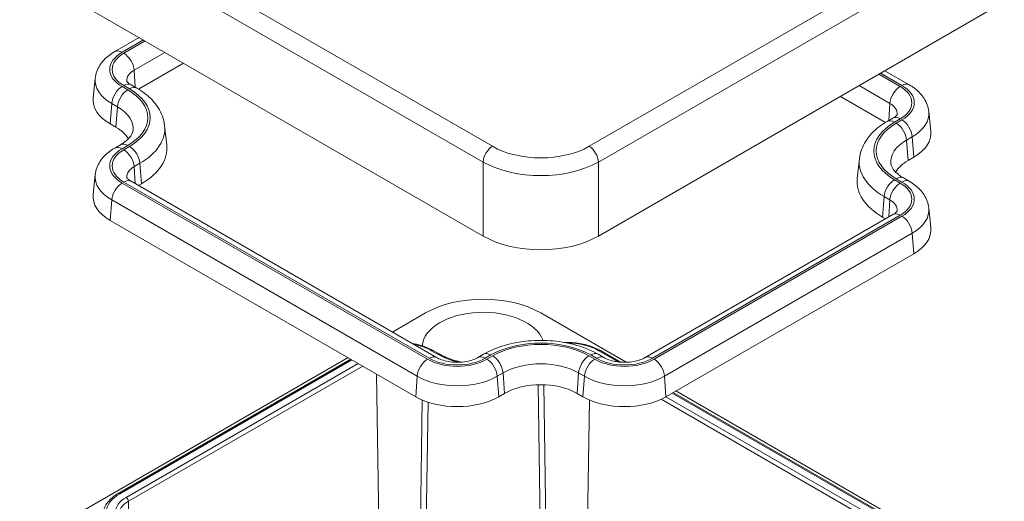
# Model space of a CAD drawing. Header units: millimetres. Extents: x 7 to 342, y 7 to 263.
# Tile 30 of 32: x 230 to 291, y 185 to 214. Entities that reach past the tile are written whole.
import ezdxf

# ---------------------------------------------------------------- set-up
doc = ezdxf.new("R2010")
doc.units = ezdxf.units.MM
doc.header["$LTSCALE"] = 1.25
doc.layers.add('Visible (ANSI)', color=7, linetype='Continuous', lineweight=9)
doc.layers.add('Visible Narrow (ANSI)', color=7, linetype='Continuous', lineweight=9)

msp = doc.modelspace()

# ---------------------------------------------------------------- linework, layer by layer
at = {"layer": 'Visible (ANSI)'}
for p, q in [((230.357, 217.5921), (258.7851, 201.1791)), ((265.8537, 201.1791), (290.7463, 215.5509)), ((236.1844, 212.4973), (237.6829, 213.3625)), ((237.6379, 210.1955), (240.4031, 211.792)), ((234.9906, 210.855), (234.8615, 209.6525)), ((283.4204, 211.3212), (284.9189, 210.4561)), ((237.5427, 210.2519), (237.1892, 210.4561)), ((280.7002, 209.7508), (283.4654, 208.1543)), ((283.9141, 208.4148), (283.5606, 208.2107)), ((286.1127, 208.8138), (286.2418, 207.6113)), ((236.2625, 207.8501), (235.909, 208.0542)), ((239.2458, 207.9577), (239.3749, 206.7552)), ((236.1844, 206.5777), (236.538, 206.7818)), ((285.1943, 206.013), (284.8408, 205.8089)), ((281.8575, 205.9165), (281.7284, 204.714)), ((234.9906, 204.9354), (234.8615, 203.7329)), ((284.5653, 204.7406), (284.9189, 204.5365)), ((255.9275, 193.7179), (237.1892, 204.5365)), ((237.6392, 204.2767), (237.8182, 204.38)), ((283.9141, 202.4952), (268.7113, 193.7179)), ((283.2851, 202.3388), (283.4641, 202.2354)), ((286.1127, 202.8942), (286.2418, 201.6917)), ((254.6473, 191.3161), (235.909, 202.1346)), ((285.1943, 200.0934), (269.9915, 191.3161)), ((255.2496, 196.4571), (253.2163, 195.2832)), ((267.5609, 193.4302), (262.3182, 196.4571)), ((256.0747, 193.9463), (255.7212, 194.1504)), ((258.8118, 193.922), (258.4583, 193.7179)), ((266.1806, 193.7179), (265.827, 193.922)), ((267.2105, 193.4367), (265.9742, 194.1504)), ((250.4962, 193.7127), (230.357, 182.0854)), ((250.6658, 193.6148), (236.3907, 185.3731)), ((260.092, 191.5202), (259.7385, 191.3161)), ((264.9004, 191.3161), (264.5468, 191.5202)), ((284.7126, 183.3319), (270.4375, 191.5736)), ((290.7463, 180.0441), (270.6071, 191.6715))]:
    msp.add_line(p, q, dxfattribs=at)
for centre, major_axis, ratio, start_param, end_param in [((238.4546, 209.5239), (-3.6, 0), 0.5773503, 6.221282, 7.0685835), ((234.0351, 206.5641), (3.15, 0), 0.5773503, 0.3244001, 0.7853982), ((282.6487, 207.4827), (3.6, 0), 0.5773503, 5.4977871, 6.3450887), ((234.0351, 206.5641), (5.35, 0), 0.5773503, 5.4977871, 6.3450887), ((287.0682, 204.5229), (-3.15, 0), 0.5773503, 5.4977871, 5.9587852), ((287.0682, 204.5229), (-5.35, 0), 0.5773503, 6.221282, 7.0685835), ((238.4546, 203.6043), (-3.6, 0), 0.5773503, 6.221282, 7.0685835), ((262.3194, 203.2225), (5, 0), 0.577746, 3.9273334, 5.4974445), ((282.6487, 201.5631), (3.6, 0), 0.5773503, 5.4977871, 6.3450887), ((258.7839, 194.4138), (-5, 0), 0.577746, 3.9273334, 5.4974445), ((258.7839, 194.3335), (3.75, 0), 0.5773503, 0.2042619, 3.0902995), ((262.3194, 190.2342), (-3.15, 0), 0.5773503, 3.9269908, 5.4977871), ((257.1929, 192.7857), (-3.6, 0), 0.5773503, 0.7853982, 2.3561945), ((267.4459, 192.7857), (-3.6, 0), 0.5773503, 0.7853982, 2.3561945)]:
    msp.add_ellipse(centre, major_axis=major_axis, ratio=ratio, start_param=start_param, end_param=end_param, dxfattribs=at)
for points, knots in [([(236.1844, 212.4973), (236.0641, 212.4278), (235.9489, 212.3513), (235.7311, 212.1827), (235.6285, 212.0906), (235.4395, 211.889), (235.3532, 211.7794), (235.2026, 211.5422), (235.1384, 211.4143), (235.0401, 211.1437), (235.0062, 211.0008), (234.9906, 210.855)], [3.14159265, 3.14159265, 3.14159265, 3.14159265, 3.28629162, 3.28629162, 3.43099058, 3.43099058, 3.57568954, 3.57568954, 3.7203885, 3.7203885, 3.86508746, 3.86508746, 3.86508746, 3.86508746]), ([(236.9262, 210.6869), (236.9262, 210.6869), (236.9262, 210.6869), (236.9265, 210.6859), (236.9289, 210.6795), (236.9443, 210.6553), (236.9573, 210.6376), (236.9979, 210.5943), (237.0255, 210.5687), (237.096, 210.5141), (237.139, 210.485), (237.1892, 210.4561)], [4.12050848, 4.12050848, 4.12050848, 4.12050848, 4.13359313, 4.13359313, 4.2782921, 4.2782921, 4.42299106, 4.42299106, 4.56769002, 4.56769002, 4.71238898, 4.71238898, 4.71238898, 4.71238898]), ([(239.2458, 207.9577), (239.2249, 208.1521), (239.1797, 208.3434), (239.0468, 208.7095), (238.9593, 208.8843), (238.7506, 209.213), (238.6295, 209.3671), (238.3602, 209.6545), (238.212, 209.7878), (237.8933, 210.0345), (237.7228, 210.148), (237.5427, 210.2519)], [0.84730152, 0.84730152, 0.84730152, 0.84730152, 0.99200048, 0.99200048, 1.13669944, 1.13669944, 1.2813984, 1.2813984, 1.42609737, 1.42609737, 1.57079633, 1.57079633, 1.57079633, 1.57079633]), ([(286.1127, 208.8138), (286.0971, 208.9595), (286.0632, 209.1024), (285.9649, 209.3731), (285.9007, 209.5009), (285.7501, 209.7382), (285.6638, 209.8477), (285.4748, 210.0493), (285.3722, 210.1414), (285.1544, 210.3101), (285.0392, 210.3866), (284.9189, 210.4561)], [0.84730152, 0.84730152, 0.84730152, 0.84730152, 0.99200048, 0.99200048, 1.13669944, 1.13669944, 1.2813984, 1.2813984, 1.42609737, 1.42609737, 1.57079633, 1.57079633, 1.57079633, 1.57079633]), ([(283.9141, 208.4148), (283.9643, 208.4438), (284.0073, 208.4729), (284.0778, 208.5275), (284.1054, 208.553), (284.146, 208.5963), (284.159, 208.614), (284.1743, 208.6383), (284.1767, 208.6446), (284.1771, 208.6457), (284.1771, 208.6457), (284.1771, 208.6457)], [0, 0, 0, 0, 0.14469896, 0.14469896, 0.28939792, 0.28939792, 0.43409688, 0.43409688, 0.57879585, 0.57879585, 0.5918805, 0.5918805, 0.5918805, 0.5918805]), ([(283.5606, 208.2107), (283.3805, 208.1068), (283.21, 207.9933), (282.8913, 207.7465), (282.7431, 207.6132), (282.4738, 207.3259), (282.3527, 207.1718), (282.144, 206.843), (282.0565, 206.6683), (281.9236, 206.3022), (281.8784, 206.1109), (281.8575, 205.9165)], [3.14159265, 3.14159265, 3.14159265, 3.14159265, 3.28629162, 3.28629162, 3.43099058, 3.43099058, 3.57568954, 3.57568954, 3.7203885, 3.7203885, 3.86508746, 3.86508746, 3.86508746, 3.86508746]), ([(236.538, 206.7818), (236.6478, 206.8453), (236.7462, 206.9113), (236.9176, 207.044), (236.9907, 207.1108), (237.1116, 207.2398), (237.1595, 207.302), (237.2329, 207.4178), (237.2586, 207.4711), (237.2939, 207.5684), (237.3037, 207.6123), (237.3082, 207.6541)], [6.28318531, 6.28318531, 6.28318531, 6.28318531, 6.42788427, 6.42788427, 6.57258323, 6.57258323, 6.71728219, 6.71728219, 6.86198115, 6.86198115, 7.00668012, 7.00668012, 7.00668012, 7.00668012]), ([(236.1844, 206.5777), (236.0641, 206.5082), (235.9489, 206.4317), (235.7311, 206.2631), (235.6285, 206.171), (235.4395, 205.9694), (235.3532, 205.8598), (235.2026, 205.6226), (235.1384, 205.4947), (235.0401, 205.2241), (235.0062, 205.0812), (234.9906, 204.9354)], [3.14159265, 3.14159265, 3.14159265, 3.14159265, 3.28629162, 3.28629162, 3.43099058, 3.43099058, 3.57568954, 3.57568954, 3.7203885, 3.7203885, 3.86508746, 3.86508746, 3.86508746, 3.86508746]), ([(283.7951, 205.6129), (283.7996, 205.571), (283.8094, 205.5271), (283.8447, 205.4299), (283.8704, 205.3765), (283.9438, 205.2608), (283.9917, 205.1986), (284.1126, 205.0695), (284.1857, 205.0028), (284.3571, 204.87), (284.4555, 204.804), (284.5653, 204.7406)], [3.98889417, 3.98889417, 3.98889417, 3.98889417, 4.13359313, 4.13359313, 4.2782921, 4.2782921, 4.42299106, 4.42299106, 4.56769002, 4.56769002, 4.71238898, 4.71238898, 4.71238898, 4.71238898]), ([(236.9262, 204.7673), (236.9262, 204.7673), (236.9262, 204.7673), (236.9265, 204.7663), (236.9289, 204.7599), (236.9443, 204.7357), (236.9573, 204.718), (236.9979, 204.6747), (237.0255, 204.6491), (237.096, 204.5945), (237.139, 204.5654), (237.1892, 204.5365)], [4.12050848, 4.12050848, 4.12050848, 4.12050848, 4.13359313, 4.13359313, 4.2782921, 4.2782921, 4.42299106, 4.42299106, 4.56769002, 4.56769002, 4.71238898, 4.71238898, 4.71238898, 4.71238898]), ([(286.1127, 202.8942), (286.0971, 203.0399), (286.0632, 203.1828), (285.9649, 203.4535), (285.9007, 203.5813), (285.7501, 203.8186), (285.6638, 203.9281), (285.4748, 204.1297), (285.3722, 204.2218), (285.1544, 204.3905), (285.0392, 204.467), (284.9189, 204.5365)], [0.84730152, 0.84730152, 0.84730152, 0.84730152, 0.99200048, 0.99200048, 1.13669944, 1.13669944, 1.2813984, 1.2813984, 1.42609737, 1.42609737, 1.57079633, 1.57079633, 1.57079633, 1.57079633]), ([(283.9141, 202.4952), (283.9643, 202.5242), (284.0073, 202.5533), (284.0778, 202.6079), (284.1054, 202.6334), (284.146, 202.6767), (284.159, 202.6944), (284.1743, 202.7187), (284.1767, 202.725), (284.1771, 202.7261), (284.1771, 202.7261), (284.1771, 202.7261)], [6.28318531, 6.28318531, 6.28318531, 6.28318531, 6.42788427, 6.42788427, 6.57258323, 6.57258323, 6.71728219, 6.71728219, 6.86198115, 6.86198115, 6.87506581, 6.87506581, 6.87506581, 6.87506581]), ([(255.7212, 194.1504), (255.4998, 194.2782), (255.2472, 194.3838), (254.7974, 194.5161), (254.6116, 194.5576), (254.421, 194.5877)], [1.57079633, 1.57079633, 1.57079633, 1.57079633, 1.88495559, 1.88495559, 2.08929557, 2.08929557, 2.08929557, 2.08929557]), ([(265.827, 193.922), (265.4361, 194.1477), (265.0005, 194.3286), (264.0725, 194.6016), (263.5801, 194.6934), (262.5755, 194.7853), (262.0634, 194.7853), (261.0587, 194.6934), (260.5663, 194.6016), (259.6384, 194.3286), (259.2027, 194.1477), (258.8118, 193.922)], [1.5707963, 1.5707963, 1.5707963, 1.5707963, 1.8849556, 1.8849556, 2.1991149, 2.1991149, 2.5132741, 2.5132741, 2.8274334, 2.8274334, 3.1415927, 3.1415927, 3.1415927, 3.1415927]), ([(265.9742, 194.1504), (265.7529, 194.2782), (265.5003, 194.3838), (264.9551, 194.5442), (264.6626, 194.5989), (264.1683, 194.6441), (263.9705, 194.6504), (263.7737, 194.645)], [1.57079633, 1.57079633, 1.57079633, 1.57079633, 1.88495559, 1.88495559, 2.19911486, 2.19911486, 2.40347302, 2.40347302, 2.40347302, 2.40347302]), ([(256.0747, 193.9463), (256.3504, 193.7871), (256.673, 193.651), (257.1637, 193.5055), (257.306, 193.4694), (257.4517, 193.4384)], [4.71238898, 4.71238898, 4.71238898, 4.71238898, 5.02340403, 5.02340403, 5.14468854, 5.14468854, 5.14468854, 5.14468854]), ([(255.9275, 193.7179), (256.01, 193.6703), (256.1119, 193.6231), (256.3526, 193.5383), (256.493, 193.5015), (256.7993, 193.4478), (256.966, 193.4318), (257.3047, 193.4257), (257.4767, 193.4361), (257.8019, 193.4817), (257.9552, 193.5166), (258.2222, 193.6016), (258.3372, 193.6512), (258.4397, 193.7073), (258.4491, 193.7126), (258.4583, 193.7179)], [4.712389, 4.712389, 4.712389, 4.712389, 4.9501373, 4.9501373, 5.2025593, 5.2025593, 5.4667953, 5.4667953, 5.7359459, 5.7359459, 6.0019157, 6.0019157, 6.2568074, 6.2568074, 6.2831853, 6.2831853, 6.2831853, 6.2831853]), ([(266.1806, 193.7179), (266.263, 193.6703), (266.365, 193.6231), (266.6056, 193.5383), (266.7461, 193.5015), (267.0524, 193.4478), (267.2191, 193.4318), (267.5578, 193.4257), (267.7298, 193.4361), (268.0549, 193.4817), (268.2083, 193.5166), (268.4753, 193.6016), (268.5902, 193.6512), (268.6928, 193.7073), (268.7022, 193.7126), (268.7113, 193.7179)], [4.712389, 4.712389, 4.712389, 4.712389, 4.9501373, 4.9501373, 5.2025593, 5.2025593, 5.4667953, 5.4667953, 5.7359459, 5.7359459, 6.0019157, 6.0019157, 6.2568074, 6.2568074, 6.2831853, 6.2831853, 6.2831853, 6.2831853]), ([(236.3907, 185.3731), (236.2818, 185.3102), (236.1804, 185.2419), (235.995, 185.0954), (235.9111, 185.0171), (235.7631, 184.8515), (235.6991, 184.7641), (235.5937, 184.5815), (235.5524, 184.4863), (235.4954, 184.2908), (235.4797, 184.1906), (235.4775, 184.0901)], [3.14159265, 3.14159265, 3.14159265, 3.14159265, 3.2962037, 3.2962037, 3.45081476, 3.45081476, 3.60542581, 3.60542581, 3.76003686, 3.76003686, 3.91464791, 3.91464791, 3.91464791, 3.91464791])]:
    msp.add_open_spline(points, degree=3, knots=knots, dxfattribs=at)
for points in [[(258.8689, 205.6744), (258.8689, 205.6744), (258.8689, 205.6744), (258.8689, 205.6744)], [(265.7699, 205.6744), (265.7699, 205.6744), (265.7699, 205.6744), (265.7699, 205.6744)]]:
    msp.add_open_spline(points, degree=3, dxfattribs=at)
at = {"layer": 'Visible Narrow (ANSI)'}
for p, q in [((231.8495, 222.5615), (259.3506, 206.6838)), ((258.7851, 205.7212), (230.5577, 222.0183)), ((265.2882, 206.6838), (289.2537, 220.5203)), ((290.5456, 219.977), (265.8537, 205.7212)), ((237.9465, 213.2103), (236.6344, 212.4527)), ((236.7392, 212.3922), (238.0513, 213.1498)), ((239.2662, 212.4484), (237.3732, 211.3554)), ((237.3732, 211.3554), (237.4493, 210.3059)), ((283.052, 211.1086), (284.3641, 210.351)), ((284.4689, 210.4115), (283.1568, 211.169)), ((236.6344, 210.351), (236.988, 210.1469)), ((237.0927, 210.2074), (236.7392, 210.4115)), ((283.7301, 209.3142), (281.8371, 210.4071)), ((236.0004, 209.3142), (235.909, 208.0542)), ((236.354, 209.1101), (236.0004, 209.3142)), ((236.354, 209.1101), (236.2625, 207.8501)), ((283.7301, 209.3142), (283.654, 208.2646)), ((284.3641, 208.3703), (284.0106, 208.1661)), ((284.1153, 208.1056), (284.4689, 208.3098)), ((285.1029, 207.2729), (284.7493, 207.0688)), ((285.1029, 207.2729), (285.1943, 206.013)), ((236.988, 206.7373), (236.6344, 206.5331)), ((236.7392, 206.4726), (237.0927, 206.6768)), ((284.7493, 207.0688), (284.8408, 205.8089)), ((237.7267, 205.6399), (237.3732, 205.4358)), ((237.3732, 205.4358), (237.4493, 204.3863)), ((237.7267, 205.6399), (237.8182, 204.38)), ((258.7851, 201.1791), (258.7851, 205.7212)), ((259.6171, 205.3376), (259.6171, 205.3374)), ((265.0217, 205.3376), (265.0218, 205.3374)), ((265.8537, 205.7212), (265.8537, 201.1791)), ((261.3399, 204.9388), (261.3398, 204.9386)), ((263.299, 204.9388), (263.299, 204.9386)), ((236.6344, 204.4314), (255.3727, 193.6128)), ((255.4775, 193.6733), (236.7392, 204.4919)), ((284.0106, 204.6355), (284.3641, 204.4314)), ((284.4689, 204.4919), (284.1153, 204.696)), ((283.3766, 203.5987), (283.2851, 202.3388)), ((283.7301, 203.3946), (283.3766, 203.5987)), ((236.0004, 203.3946), (235.909, 202.1346)), ((254.7388, 192.576), (236.0004, 203.3946)), ((283.7301, 203.3946), (283.654, 202.345)), ((284.3641, 202.4507), (269.1613, 193.6733)), ((269.2661, 193.6128), (284.4689, 202.3902)), ((285.1029, 201.3533), (269.9001, 192.576)), ((285.1029, 201.3533), (285.1943, 200.0934)), ((255.9747, 193.9364), (255.6212, 194.1405)), ((259.2618, 193.8774), (258.9083, 193.6733)), ((265.7306, 193.6733), (265.377, 193.8774)), ((267.0706, 193.4498), (265.8742, 194.1405)), ((250.7243, 193.581), (236.4907, 185.3632)), ((236.8829, 185.1368), (251.1165, 193.3546)), ((259.013, 193.6128), (259.3666, 193.817)), ((265.2722, 193.817), (265.6258, 193.6128)), ((251.3968, 193.1927), (237.0243, 184.8947)), ((252.4987, 175.5423), (252.2415, 192.705)), ((260.0006, 192.7801), (259.647, 192.576)), ((260.0006, 192.7801), (260.092, 191.5202)), ((264.6383, 192.7801), (264.5468, 191.5202)), ((264.9918, 192.576), (264.6383, 192.7801)), ((254.7388, 192.576), (254.6473, 191.3161)), ((259.647, 192.576), (259.7385, 191.3161)), ((262.3982, 175.3382), (262.1478, 192.0501)), ((262.7518, 175.5423), (262.5044, 192.0497)), ((264.9918, 192.576), (264.9004, 191.3161)), ((269.9001, 192.576), (269.9915, 191.3161)), ((284.6126, 183.3219), (270.3789, 191.5397)), ((254.816, 175.5423), (255.0494, 191.1159)), ((255.1695, 175.3382), (255.404, 190.9821)), ((265.069, 175.5423), (265.3024, 191.1159)), ((284.079, 182.8535), (269.6905, 191.1607)), ((269.9868, 191.3133), (284.2204, 183.0956)), ((237.0482, 183.2941), (237.0243, 184.8947))]:
    msp.add_line(p, q, dxfattribs=at)
for centre, major_axis, ratio, start_param, end_param in [((238.4546, 211.4019), (-2.4259, 0), 0.5773503, 5.4977871, 7.0685835), ((238.4546, 211.4019), (-2.5741, 0), 0.5773503, 5.4977871, 7.0685835), ((236.6344, 211.7179), (-0.45, 0.7794), 0.5773503, 5.4977871, 6.2831853), ((236.7392, 211.6574), (0.45, -0.7794), 0.5773503, 0.8726646, 2.3561945), ((238.4546, 210.7311), (-3.4707, 0), 0.5773503, 6.221282, 7.0685835), ((238.4546, 210.7311), (-1.5293, 0), 0.5773503, 5.4977871, 6.3365187), ((236.6344, 209.6162), (-0.45, -0.7794), 0.5773503, 3.9269908, 5.4105207), ((236.7392, 209.6766), (0.45, 0.7794), 0.5773503, 0, 0.7853982), ((237.0927, 209.4725), (0.45, 0.7794), 0.5773503, 0, 0.7853982), ((234.0351, 208.4421), (4.3241, 0), 0.5773503, 5.4977871, 7.0685835), ((284.3641, 209.6162), (0.45, 0.7794), 0.5773503, 0.7853982, 2.268928), ((282.6487, 209.3606), (2.4259, 0), 0.5773503, 5.4977871, 7.0685835), ((284.4689, 209.6766), (0.45, 0.7794), 0.5773503, 0, 0.7853982), ((282.6487, 209.3606), (2.5741, 0), 0.5773503, 5.4977871, 7.0685835), ((236.988, 209.412), (-0.45, -0.7794), 0.5773503, 3.9269908, 5.4105207), ((234.0351, 208.4421), (4.1759, 0), 0.5773503, 5.4977871, 7.0685835), ((234.0351, 207.7713), (3.2793, 0), 0.5773503, 6.221282, 7.0685835), ((282.6487, 208.6898), (1.5293, 0), 0.5773503, 6.2298519, 7.0685835), ((284.3641, 207.6354), (-0.45, 0.7794), 0.5773503, 5.4977871, 6.2831853), ((282.6487, 208.6898), (3.4707, 0), 0.5773503, 5.4977871, 6.3450887), ((234.0351, 207.7713), (5.2207, 0), 0.5773503, 5.4977871, 6.3450887), ((287.0682, 206.4008), (-4.3241, 0), 0.5773503, 5.4977871, 7.0685835), ((287.0682, 206.4008), (-4.1759, 0), 0.5773503, 5.4977871, 7.0685835), ((284.0106, 207.4313), (-0.45, 0.7794), 0.5773503, 5.4977871, 6.2831853), ((284.1153, 207.3708), (-0.45, 0.7794), 0.5773503, 4.0142573, 5.4977871), ((284.4689, 207.5749), (-0.45, 0.7794), 0.5773503, 4.0142573, 5.4977871), ((238.4546, 205.4823), (-2.5741, 0), 0.5773503, 5.4977871, 7.0685835), ((236.6344, 205.7983), (-0.45, 0.7794), 0.5773503, 5.4977871, 6.2831853), ((236.988, 206.0024), (-0.45, 0.7794), 0.5773503, 5.4977871, 6.2831853), ((237.0927, 205.9419), (0.45, -0.7794), 0.5773503, 0.8726646, 2.3561945), ((259.3506, 206.0306), (-0.4, -0.6928), 0.5773503, 3.9269908, 5.4716072), ((262.3194, 208.4002), (4.2, 0), 0.577746, 3.9273334, 5.4974445), ((265.2882, 206.0306), (0.4, -0.6928), 0.5773503, 0.8115781, 2.3561945), ((287.0682, 205.73), (-3.2793, 0), 0.5773503, 5.4977871, 6.3450887), ((238.4546, 205.4823), (-2.4259, 0), 0.5773503, 5.4977871, 7.0685835), ((236.7392, 205.7378), (0.45, -0.7794), 0.5773503, 0.8726646, 2.3561945), ((238.4546, 204.8115), (-1.5293, 0), 0.5773503, 5.4977871, 6.3365187), ((262.3194, 207.747), (-5, 0), 0.5727848, 0.7857408, 2.3558519), ((287.0682, 205.73), (-5.2207, 0), 0.5773503, 6.221282, 7.0685835), ((238.4546, 204.8115), (-3.4707, 0), 0.5773503, 6.221282, 7.0685835), ((284.1153, 203.9612), (0.45, 0.7794), 0.5773503, 0, 0.7853982), ((236.6344, 203.6966), (-0.45, -0.7794), 0.5773503, 3.9269908, 5.4105207), ((236.7392, 203.757), (0.45, 0.7794), 0.5773503, 0, 0.7853982), ((284.0106, 203.9007), (0.45, 0.7794), 0.5773503, 0.7853982, 2.268928), ((284.3641, 203.6966), (0.45, 0.7794), 0.5773503, 0.7853982, 2.268928), ((282.6487, 203.441), (2.4259, 0), 0.5773503, 5.4977871, 7.0685835), ((284.4689, 203.757), (0.45, 0.7794), 0.5773503, 0, 0.7853982), ((282.6487, 203.441), (2.5741, 0), 0.5773503, 5.4977871, 7.0685835), ((282.6487, 202.7702), (1.5293, 0), 0.5773503, 6.2298519, 7.0685835), ((284.3641, 201.7158), (-0.45, 0.7794), 0.5773503, 5.4977871, 6.2831853), ((284.4689, 201.6553), (0.45, -0.7794), 0.5773503, 0.8726646, 2.3561945), ((282.6487, 202.7702), (3.4707, 0), 0.5773503, 5.4977871, 6.3450887), ((253.6574, 193.0067), (-2.7773, 0), 0.5773503, 3.9269908, 4.3968994), ((262.3194, 192.1121), (-4.3241, 0), 0.5773503, 3.9269908, 5.4977871), ((262.3194, 192.1121), (-4.1759, 0), 0.5773503, 3.9269908, 5.4977871), ((263.9104, 193.0067), (-2.7773, 0), 0.5773503, 3.9269908, 4.6964154), ((255.6212, 193.9772), (0.1, 0.1732), 0.5773503, 0, 0.7853982), ((255.9747, 193.7731), (0.1, 0.1732), 0.5773503, 0, 0.7853982), ((258.7839, 195.5583), (3.9727, 0), 0.5773503, 3.9269908, 4.3302477), ((259.2618, 193.1426), (-0.45, 0.7794), 0.5773503, 5.4977871, 6.2831853), ((265.377, 193.1426), (0.45, 0.7794), 0.5773503, 0, 0.7853982), ((265.8742, 193.9772), (0.1, 0.1732), 0.5773503, 0, 0.7853982), ((255.3727, 192.878), (-0.45, -0.7794), 0.5773503, 3.9269908, 5.4105207), ((257.1929, 194.6637), (2.5741, 0), 0.5773503, 3.9269908, 5.4977871), ((255.4775, 192.9385), (0.45, 0.7794), 0.5773503, 0, 0.7853982), ((257.1929, 194.6637), (2.4259, 0), 0.5773503, 3.9269908, 5.4977871), ((258.9083, 192.9385), (-0.45, 0.7794), 0.5773503, 5.4977871, 6.2831853), ((259.013, 192.878), (0.45, -0.7794), 0.5773503, 0.8726646, 2.3561945), ((259.3666, 193.0821), (0.45, -0.7794), 0.5773503, 0.8726646, 2.3561945), ((262.3194, 191.4413), (3.2793, 0), 0.5773503, 0.7853982, 2.3561945), ((265.2722, 193.0821), (-0.45, -0.7794), 0.5773503, 3.9269908, 5.4105207), ((265.6258, 192.878), (-0.45, -0.7794), 0.5773503, 3.9269908, 5.4105207), ((267.4459, 194.6637), (2.5741, 0), 0.5773503, 3.9269908, 5.4977871), ((265.7306, 192.9385), (0.45, 0.7794), 0.5773503, 0, 0.7853982), ((267.4459, 194.6637), (2.4259, 0), 0.5773503, 3.9269908, 5.4977871), ((269.1613, 192.9385), (-0.45, 0.7794), 0.5773503, 5.4977871, 6.2831853), ((269.2661, 192.878), (0.45, -0.7794), 0.5773503, 0.8726646, 2.3561945), ((257.1929, 193.9929), (3.4707, 0), 0.5773503, 3.9269908, 5.4977871), ((267.4459, 193.9929), (3.4707, 0), 0.5773503, 3.9269908, 5.4977871), ((238.4546, 184.2294), (-2.7773, 0), 0.5773503, 5.4977871, 7.0685835), ((238.4546, 184.2294), (-2.2227, 0), 0.5773503, 5.4977871, 7.0685835), ((236.4907, 185.1999), (-0.1, 0.1732), 0.5773503, 5.4977871, 6.2831853), ((238.4546, 184.0689), (-2.0228, 0), 0.5773503, 5.4977871, 6.2955282), ((236.8829, 184.9735), (0.1, -0.1732), 0.5773503, 0.8028515, 2.3561945)]:
    msp.add_ellipse(centre, major_axis=major_axis, ratio=ratio, start_param=start_param, end_param=end_param, dxfattribs=at)

doc.saveas('drawing.dxf')
